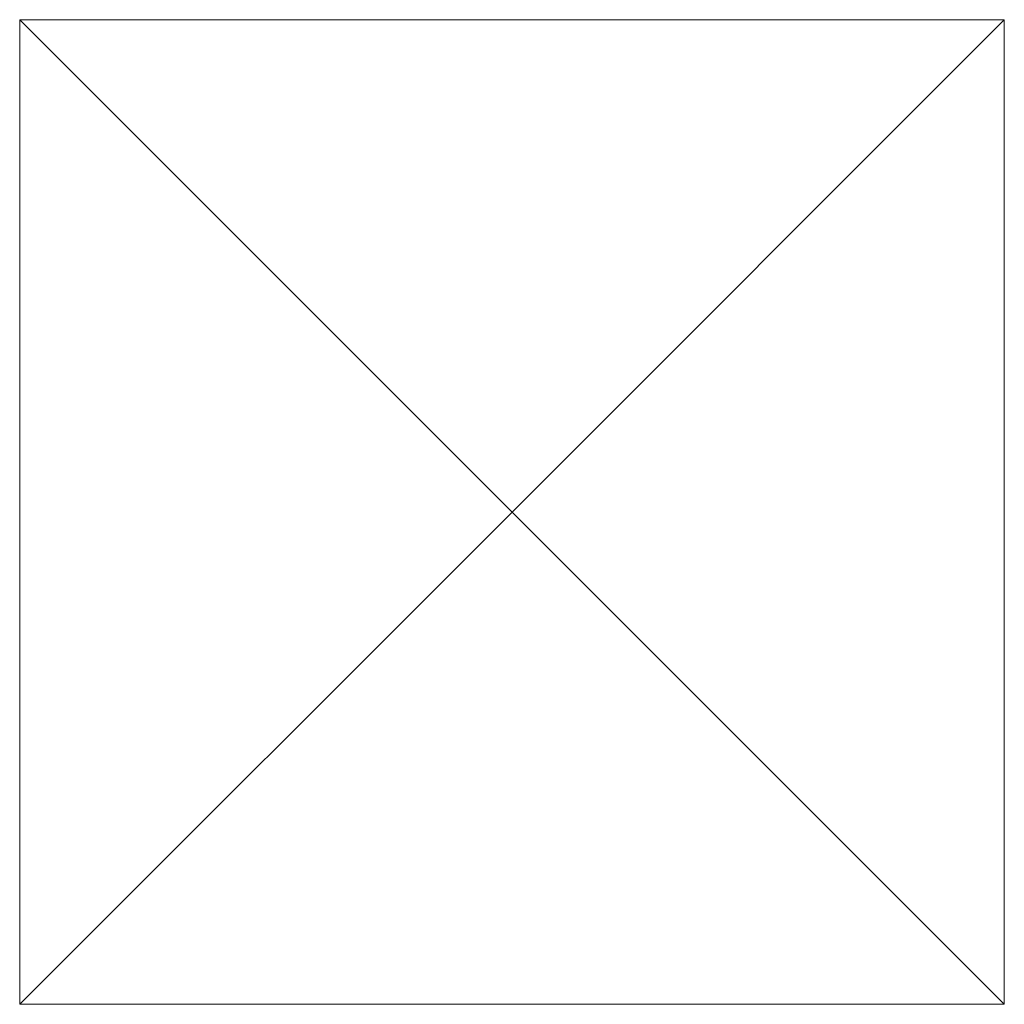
# Model space of a CAD drawing. Header units: metres. Extents: x 43144 to 46063, y 371355 to 373145.
# Tile 106 of 136: x 45764.1 to 45765.1, y 373004.1 to 373005.1. Entities that reach past the tile are written whole.
import ezdxf

# ---------------------------------------------------------------- set-up
doc = ezdxf.new("R2010")
doc.units = ezdxf.units.M

msp = doc.modelspace()

# ---------------------------------------------------------------- linework, layer by layer
at = {"layer": '', "color": 1, "linetype": 'Continuous', "lineweight": 13}
for p, q in [((45764.1, 373005.1), (45765.1, 373005.1)), ((45764.1, 373004.1), (45764.1, 373005.1)), ((45764.6, 373004.6), (45764.1, 373005.1)), ((45764.1, 373005.1), (45765.1, 373005.1)), ((45764.1, 373004.1), (45764.1, 373005.1)), ((45764.6, 373004.6), (45764.1, 373005.1)), ((45764.1, 373005.1), (45765.1, 373005.1)), ((45764.1, 373004.1), (45764.1, 373005.1)), ((45764.6, 373004.6), (45764.1, 373005.1)), ((45764.1, 373005.1), (45765.1, 373005.1)), ((45764.1, 373004.1), (45764.1, 373005.1)), ((45764.6, 373004.6), (45764.1, 373005.1)), ((45764.1, 373005.1), (45765.1, 373005.1)), ((45764.1, 373004.1), (45764.1, 373005.1)), ((45764.6, 373004.6), (45764.1, 373005.1)), ((45764.1, 373005.1), (45765.1, 373005.1)), ((45764.1, 373004.1), (45764.1, 373005.1)), ((45764.6, 373004.6), (45764.1, 373005.1)), ((45764.1, 373005.1), (45765.1, 373005.1)), ((45764.1, 373004.1), (45764.1, 373005.1)), ((45764.6, 373004.6), (45764.1, 373005.1)), ((45764.1, 373005.1), (45765.1, 373005.1)), ((45764.1, 373004.1), (45764.1, 373005.1)), ((45764.6, 373004.6), (45764.1, 373005.1)), ((45764.1, 373005.1), (45765.1, 373005.1)), ((45764.1, 373004.1), (45764.1, 373005.1)), ((45764.6, 373004.6), (45764.1, 373005.1)), ((45764.1, 373005.1), (45765.1, 373005.1)), ((45764.1, 373004.1), (45764.1, 373005.1)), ((45764.6, 373004.6), (45764.1, 373005.1)), ((45764.1, 373005.1), (45765.1, 373005.1)), ((45764.1, 373004.1), (45764.1, 373005.1)), ((45764.6, 373004.6), (45764.1, 373005.1)), ((45764.1, 373005.1), (45765.1, 373005.1)), ((45764.1, 373004.1), (45764.1, 373005.1)), ((45764.6, 373004.6), (45764.1, 373005.1)), ((45764.1, 373005.1), (45765.1, 373005.1)), ((45764.1, 373004.1), (45764.1, 373005.1)), ((45764.6, 373004.6), (45764.1, 373005.1)), ((45764.1, 373005.1), (45765.1, 373005.1)), ((45764.1, 373004.1), (45764.1, 373005.1)), ((45764.6, 373004.6), (45764.1, 373005.1)), ((45764.1, 373005.1), (45765.1, 373005.1)), ((45764.1, 373004.1), (45764.1, 373005.1)), ((45764.6, 373004.6), (45764.1, 373005.1)), ((45764.1, 373005.1), (45765.1, 373005.1)), ((45764.1, 373004.1), (45764.1, 373005.1)), ((45764.6, 373004.6), (45764.1, 373005.1)), ((45764.1, 373005.1), (45765.1, 373005.1)), ((45764.1, 373004.1), (45764.1, 373005.1)), ((45764.6, 373004.6), (45764.1, 373005.1)), ((45764.1, 373005.1), (45765.1, 373005.1)), ((45764.1, 373004.1), (45764.1, 373005.1)), ((45764.6, 373004.6), (45764.1, 373005.1)), ((45764.1, 373005.1), (45765.1, 373005.1)), ((45764.1, 373004.1), (45764.1, 373005.1)), ((45764.6, 373004.6), (45764.1, 373005.1)), ((45764.1, 373005.1), (45765.1, 373005.1)), ((45764.1, 373004.1), (45764.1, 373005.1)), ((45764.6, 373004.6), (45764.1, 373005.1)), ((45764.1, 373005.1), (45765.1, 373005.1)), ((45764.1, 373004.1), (45764.1, 373005.1)), ((45764.6, 373004.6), (45764.1, 373005.1)), ((45764.1, 373005.1), (45765.1, 373005.1)), ((45764.1, 373004.1), (45764.1, 373005.1)), ((45764.6, 373004.6), (45764.1, 373005.1)), ((45764.1, 373005.1), (45765.1, 373005.1)), ((45764.1, 373004.1), (45764.1, 373005.1)), ((45764.6, 373004.6), (45764.1, 373005.1)), ((45764.1, 373005.1), (45765.1, 373005.1)), ((45764.1, 373004.1), (45764.1, 373005.1)), ((45764.6, 373004.6), (45764.1, 373005.1)), ((45764.1, 373005.1), (45765.1, 373005.1)), ((45764.1, 373004.1), (45764.1, 373005.1)), ((45764.6, 373004.6), (45764.1, 373005.1)), ((45764.1, 373005.1), (45765.1, 373005.1)), ((45764.1, 373004.1), (45764.1, 373005.1)), ((45764.6, 373004.6), (45764.1, 373005.1)), ((45764.1, 373005.1), (45765.1, 373005.1)), ((45764.1, 373004.1), (45764.1, 373005.1)), ((45764.6, 373004.6), (45764.1, 373005.1)), ((45764.1, 373005.1), (45765.1, 373005.1)), ((45764.1, 373004.1), (45764.1, 373005.1)), ((45764.6, 373004.6), (45764.1, 373005.1)), ((45764.1, 373005.1), (45765.1, 373005.1)), ((45764.1, 373004.1), (45764.1, 373005.1)), ((45764.6, 373004.6), (45764.1, 373005.1)), ((45764.1, 373005.1), (45765.1, 373005.1)), ((45764.1, 373004.1), (45764.1, 373005.1)), ((45764.6, 373004.6), (45764.1, 373005.1)), ((45764.1, 373005.1), (45765.1, 373005.1)), ((45764.1, 373004.1), (45764.1, 373005.1)), ((45764.6, 373004.6), (45764.1, 373005.1)), ((45764.1, 373005.1), (45765.1, 373005.1)), ((45764.1, 373004.1), (45764.1, 373005.1)), ((45764.6, 373004.6), (45764.1, 373005.1)), ((45764.1, 373005.1), (45765.1, 373005.1)), ((45764.1, 373004.1), (45764.1, 373005.1)), ((45764.6, 373004.6), (45764.1, 373005.1)), ((45764.1, 373005.1), (45765.1, 373005.1)), ((45764.1, 373004.1), (45764.1, 373005.1)), ((45764.6, 373004.6), (45764.1, 373005.1)), ((45764.6, 373004.6), (45765.1, 373005.1)), ((45764.6, 373004.6), (45765.1, 373005.1)), ((45764.6, 373004.6), (45765.1, 373005.1)), ((45764.6, 373004.6), (45765.1, 373005.1)), ((45764.6, 373004.6), (45765.1, 373005.1)), ((45764.6, 373004.6), (45765.1, 373005.1)), ((45764.6, 373004.6), (45765.1, 373005.1)), ((45764.6, 373004.6), (45765.1, 373005.1)), ((45764.6, 373004.6), (45765.1, 373005.1)), ((45764.6, 373004.6), (45765.1, 373005.1)), ((45764.6, 373004.6), (45765.1, 373005.1)), ((45764.6, 373004.6), (45765.1, 373005.1)), ((45764.6, 373004.6), (45765.1, 373005.1)), ((45764.6, 373004.6), (45765.1, 373005.1)), ((45764.6, 373004.6), (45765.1, 373005.1)), ((45764.6, 373004.6), (45765.1, 373005.1)), ((45764.6, 373004.6), (45765.1, 373005.1)), ((45764.6, 373004.6), (45765.1, 373005.1)), ((45764.6, 373004.6), (45765.1, 373005.1)), ((45764.6, 373004.6), (45765.1, 373005.1)), ((45764.6, 373004.6), (45765.1, 373005.1)), ((45764.6, 373004.6), (45765.1, 373005.1)), ((45764.6, 373004.6), (45765.1, 373005.1)), ((45764.6, 373004.6), (45765.1, 373005.1)), ((45764.6, 373004.6), (45765.1, 373005.1)), ((45764.6, 373004.6), (45765.1, 373005.1)), ((45764.6, 373004.6), (45765.1, 373005.1)), ((45764.6, 373004.6), (45765.1, 373005.1)), ((45764.6, 373004.6), (45765.1, 373005.1)), ((45764.6, 373004.6), (45765.1, 373005.1)), ((45764.6, 373004.6), (45765.1, 373005.1)), ((45764.6, 373004.6), (45765.1, 373005.1)), ((45764.6, 373004.6), (45765.1, 373005.1)), ((45764.6, 373004.6), (45765.1, 373005.1)), ((45765.1, 373005.1), (45765.1, 373004.1)), ((45765.1, 373005.1), (45765.1, 373004.1)), ((45765.1, 373005.1), (45765.1, 373004.1)), ((45765.1, 373005.1), (45765.1, 373004.1)), ((45765.1, 373005.1), (45765.1, 373004.1)), ((45765.1, 373005.1), (45765.1, 373004.1)), ((45765.1, 373005.1), (45765.1, 373004.1)), ((45765.1, 373005.1), (45765.1, 373004.1)), ((45765.1, 373005.1), (45765.1, 373004.1)), ((45765.1, 373005.1), (45765.1, 373004.1)), ((45765.1, 373005.1), (45765.1, 373004.1)), ((45765.1, 373005.1), (45765.1, 373004.1)), ((45765.1, 373005.1), (45765.1, 373004.1)), ((45765.1, 373005.1), (45765.1, 373004.1)), ((45765.1, 373005.1), (45765.1, 373004.1)), ((45765.1, 373005.1), (45765.1, 373004.1)), ((45765.1, 373005.1), (45765.1, 373004.1)), ((45765.1, 373005.1), (45765.1, 373004.1)), ((45765.1, 373005.1), (45765.1, 373004.1)), ((45765.1, 373005.1), (45765.1, 373004.1)), ((45765.1, 373005.1), (45765.1, 373004.1)), ((45765.1, 373005.1), (45765.1, 373004.1)), ((45765.1, 373005.1), (45765.1, 373004.1)), ((45765.1, 373005.1), (45765.1, 373004.1)), ((45765.1, 373005.1), (45765.1, 373004.1)), ((45765.1, 373005.1), (45765.1, 373004.1)), ((45765.1, 373005.1), (45765.1, 373004.1)), ((45765.1, 373005.1), (45765.1, 373004.1)), ((45765.1, 373005.1), (45765.1, 373004.1)), ((45765.1, 373005.1), (45765.1, 373004.1)), ((45765.1, 373005.1), (45765.1, 373004.1)), ((45765.1, 373005.1), (45765.1, 373004.1)), ((45765.1, 373005.1), (45765.1, 373004.1)), ((45765.1, 373005.1), (45765.1, 373004.1)), ((45764.1, 373004.1), (45764.6, 373004.6)), ((45764.1, 373004.1), (45764.6, 373004.6)), ((45764.1, 373004.1), (45764.6, 373004.6)), ((45764.1, 373004.1), (45764.6, 373004.6)), ((45764.1, 373004.1), (45764.6, 373004.6)), ((45764.1, 373004.1), (45764.6, 373004.6)), ((45764.1, 373004.1), (45764.6, 373004.6)), ((45764.1, 373004.1), (45764.6, 373004.6)), ((45764.1, 373004.1), (45764.6, 373004.6)), ((45764.1, 373004.1), (45764.6, 373004.6)), ((45764.1, 373004.1), (45764.6, 373004.6)), ((45764.1, 373004.1), (45764.6, 373004.6)), ((45764.1, 373004.1), (45764.6, 373004.6)), ((45764.1, 373004.1), (45764.6, 373004.6)), ((45764.1, 373004.1), (45764.6, 373004.6)), ((45764.1, 373004.1), (45764.6, 373004.6)), ((45764.1, 373004.1), (45764.6, 373004.6)), ((45764.1, 373004.1), (45764.6, 373004.6)), ((45764.1, 373004.1), (45764.6, 373004.6)), ((45764.1, 373004.1), (45764.6, 373004.6)), ((45764.1, 373004.1), (45764.6, 373004.6)), ((45764.1, 373004.1), (45764.6, 373004.6)), ((45764.1, 373004.1), (45764.6, 373004.6)), ((45764.1, 373004.1), (45764.6, 373004.6)), ((45764.1, 373004.1), (45764.6, 373004.6)), ((45764.1, 373004.1), (45764.6, 373004.6)), ((45764.1, 373004.1), (45764.6, 373004.6)), ((45764.1, 373004.1), (45764.6, 373004.6)), ((45764.1, 373004.1), (45764.6, 373004.6)), ((45764.1, 373004.1), (45764.6, 373004.6)), ((45764.1, 373004.1), (45764.6, 373004.6)), ((45764.1, 373004.1), (45764.6, 373004.6)), ((45764.1, 373004.1), (45764.6, 373004.6)), ((45764.1, 373004.1), (45764.6, 373004.6)), ((45765.1, 373004.1), (45764.6, 373004.6)), ((45765.1, 373004.1), (45764.6, 373004.6)), ((45765.1, 373004.1), (45764.6, 373004.6)), ((45765.1, 373004.1), (45764.6, 373004.6)), ((45765.1, 373004.1), (45764.6, 373004.6)), ((45765.1, 373004.1), (45764.6, 373004.6)), ((45765.1, 373004.1), (45764.6, 373004.6)), ((45765.1, 373004.1), (45764.6, 373004.6)), ((45765.1, 373004.1), (45764.6, 373004.6)), ((45765.1, 373004.1), (45764.6, 373004.6)), ((45765.1, 373004.1), (45764.6, 373004.6)), ((45765.1, 373004.1), (45764.6, 373004.6)), ((45765.1, 373004.1), (45764.6, 373004.6)), ((45765.1, 373004.1), (45764.6, 373004.6)), ((45765.1, 373004.1), (45764.6, 373004.6)), ((45765.1, 373004.1), (45764.6, 373004.6)), ((45765.1, 373004.1), (45764.6, 373004.6)), ((45765.1, 373004.1), (45764.6, 373004.6)), ((45765.1, 373004.1), (45764.6, 373004.6)), ((45765.1, 373004.1), (45764.6, 373004.6)), ((45765.1, 373004.1), (45764.6, 373004.6)), ((45765.1, 373004.1), (45764.6, 373004.6)), ((45765.1, 373004.1), (45764.6, 373004.6)), ((45765.1, 373004.1), (45764.6, 373004.6)), ((45765.1, 373004.1), (45764.6, 373004.6)), ((45765.1, 373004.1), (45764.6, 373004.6)), ((45765.1, 373004.1), (45764.6, 373004.6)), ((45765.1, 373004.1), (45764.6, 373004.6)), ((45765.1, 373004.1), (45764.6, 373004.6)), ((45765.1, 373004.1), (45764.6, 373004.6)), ((45765.1, 373004.1), (45764.6, 373004.6)), ((45765.1, 373004.1), (45764.6, 373004.6)), ((45765.1, 373004.1), (45764.6, 373004.6)), ((45765.1, 373004.1), (45764.6, 373004.6)), ((45765.1, 373004.1), (45764.1, 373004.1)), ((45765.1, 373004.1), (45764.1, 373004.1)), ((45765.1, 373004.1), (45764.1, 373004.1)), ((45765.1, 373004.1), (45764.1, 373004.1)), ((45765.1, 373004.1), (45764.1, 373004.1)), ((45765.1, 373004.1), (45764.1, 373004.1)), ((45765.1, 373004.1), (45764.1, 373004.1)), ((45765.1, 373004.1), (45764.1, 373004.1)), ((45765.1, 373004.1), (45764.1, 373004.1)), ((45765.1, 373004.1), (45764.1, 373004.1)), ((45765.1, 373004.1), (45764.1, 373004.1)), ((45765.1, 373004.1), (45764.1, 373004.1)), ((45765.1, 373004.1), (45764.1, 373004.1)), ((45765.1, 373004.1), (45764.1, 373004.1)), ((45765.1, 373004.1), (45764.1, 373004.1)), ((45765.1, 373004.1), (45764.1, 373004.1)), ((45765.1, 373004.1), (45764.1, 373004.1)), ((45765.1, 373004.1), (45764.1, 373004.1)), ((45765.1, 373004.1), (45764.1, 373004.1)), ((45765.1, 373004.1), (45764.1, 373004.1)), ((45765.1, 373004.1), (45764.1, 373004.1)), ((45765.1, 373004.1), (45764.1, 373004.1)), ((45765.1, 373004.1), (45764.1, 373004.1)), ((45765.1, 373004.1), (45764.1, 373004.1)), ((45765.1, 373004.1), (45764.1, 373004.1)), ((45765.1, 373004.1), (45764.1, 373004.1)), ((45765.1, 373004.1), (45764.1, 373004.1)), ((45765.1, 373004.1), (45764.1, 373004.1)), ((45765.1, 373004.1), (45764.1, 373004.1)), ((45765.1, 373004.1), (45764.1, 373004.1)), ((45765.1, 373004.1), (45764.1, 373004.1)), ((45765.1, 373004.1), (45764.1, 373004.1)), ((45765.1, 373004.1), (45764.1, 373004.1)), ((45765.1, 373004.1), (45764.1, 373004.1))]:
    msp.add_line(p, q, dxfattribs=at)

doc.saveas('drawing.dxf')
